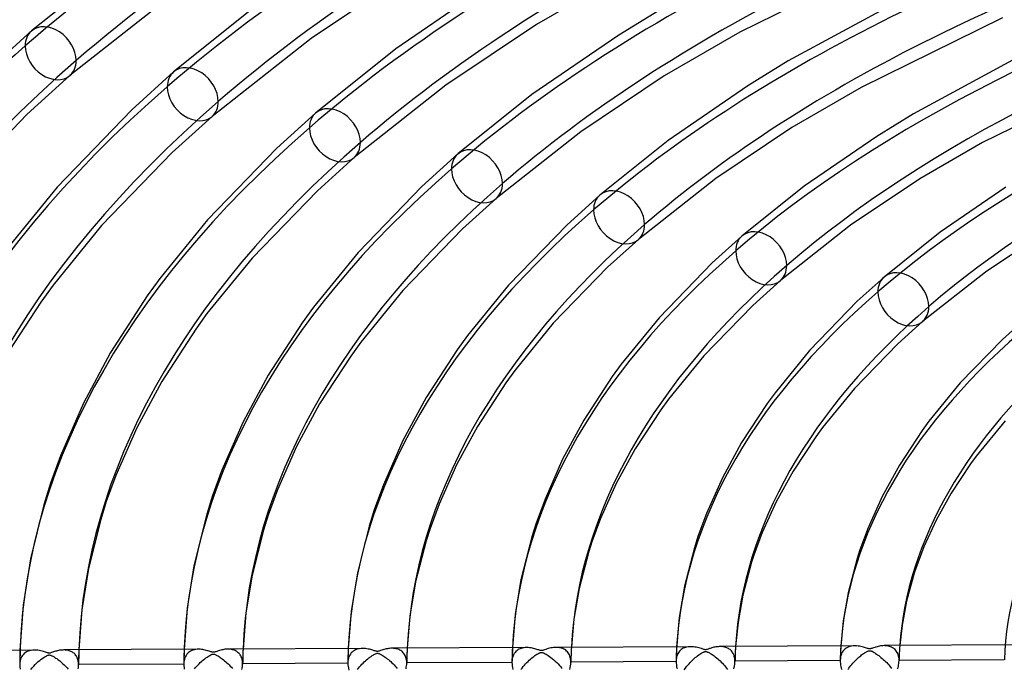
# Model space of a CAD drawing. Header units: millimetres. Extents: x -866 to 866, y -967 to 997.
# Tile 14 of 74: x -367 to -200, y 664 to 774. Entities that reach past the tile are written whole.
import ezdxf

# ---------------------------------------------------------------- set-up
doc = ezdxf.new("R2010")
doc.units = ezdxf.units.MM
doc.layers.add('HIDDEN', color=7, linetype='Continuous')
doc.layers.add('THICK', color=7, linetype='Continuous')

msp = doc.modelspace()

# ---------------------------------------------------------------- linework, layer by layer
at = {"layer": 'HIDDEN'}
for p, q in [((-366.68, 666.47), (-366.69, 666.05)), ((-366.67, 666.88), (-366.68, 666.47)), ((-365.96, 666.3), (-366.14, 666.11)), ((-365.76, 666.45), (-365.96, 666.3)), ((-365.54, 666.59), (-365.76, 666.45)), ((-365.3, 666.7), (-365.54, 666.59)), ((-365.05, 666.78), (-365.3, 666.7)), ((-364.78, 666.84), (-365.05, 666.78)), ((-364.5, 666.88), (-364.78, 666.84)), ((-364.2, 666.89), (-364.5, 666.88)), ((-359.09, 666.92), (-359.25, 666.92)), ((-358.93, 666.91), (-359.09, 666.92)), ((-358.77, 666.89), (-358.93, 666.91)), ((-358.61, 666.86), (-358.77, 666.89)), ((-358.46, 666.83), (-358.61, 666.86)), ((-358.31, 666.79), (-358.46, 666.83)), ((-358.16, 666.74), (-358.31, 666.79)), ((-358.02, 666.68), (-358.16, 666.74)), ((-357.88, 666.61), (-358.02, 666.68)), ((-357.75, 666.53), (-357.88, 666.61)), ((-357.63, 666.45), (-357.75, 666.53)), ((-357.5, 666.35), (-357.63, 666.45)), ((-357.39, 666.24), (-357.5, 666.35)), ((-357.28, 666.13), (-357.39, 666.24)), ((-356.69, 666.51), (-356.7, 666.09)), ((-356.68, 666.93), (-356.69, 666.51)), ((-338.85, 666.61), (-338.86, 666.2)), ((-338.83, 667.03), (-338.85, 666.61)), ((-338.24, 666.34), (-338.38, 666.18)), ((-338.08, 666.48), (-338.24, 666.34)), ((-337.91, 666.61), (-338.08, 666.48)), ((-337.73, 666.72), (-337.91, 666.61)), ((-337.53, 666.82), (-337.73, 666.72)), ((-337.32, 666.9), (-337.53, 666.82)), ((-337.09, 666.96), (-337.32, 666.9)), ((-336.85, 667), (-337.09, 666.96)), ((-336.61, 667.03), (-336.85, 667)), ((-336.36, 667.04), (-336.61, 667.03)), ((-331.26, 667.06), (-331.43, 667.06)), ((-331.09, 667.05), (-331.26, 667.06)), ((-330.93, 667.03), (-331.09, 667.05)), ((-330.77, 667.01), (-330.93, 667.03)), ((-330.61, 666.97), (-330.77, 667.01)), ((-330.46, 666.93), (-330.61, 666.97)), ((-330.31, 666.87), (-330.46, 666.93)), ((-330.16, 666.81), (-330.31, 666.87)), ((-330.02, 666.74), (-330.16, 666.81)), ((-329.89, 666.65), (-330.02, 666.74)), ((-329.76, 666.56), (-329.89, 666.65)), ((-329.64, 666.46), (-329.76, 666.56)), ((-329.52, 666.34), (-329.64, 666.46)), ((-329.41, 666.21), (-329.52, 666.34)), ((-329.31, 666.08), (-329.41, 666.21)), ((-328.87, 666.23), (-328.88, 665.81)), ((-328.86, 666.66), (-328.87, 666.23)), ((-328.84, 667.08), (-328.86, 666.66)), ((-311.03, 666.35), (-311.04, 665.94)), ((-311.01, 666.76), (-311.03, 666.35)), ((-311, 667.17), (-311.01, 666.76)), ((-310.62, 666.23), (-310.75, 666.02)), ((-310.48, 666.41), (-310.62, 666.23)), ((-310.32, 666.57), (-310.48, 666.41)), ((-310.15, 666.71), (-310.32, 666.57)), ((-309.96, 666.84), (-310.15, 666.71)), ((-309.76, 666.94), (-309.96, 666.84)), ((-309.54, 667.03), (-309.76, 666.94)), ((-309.31, 667.09), (-309.54, 667.03)), ((-309.07, 667.14), (-309.31, 667.09)), ((-308.81, 667.17), (-309.07, 667.14)), ((-308.55, 667.18), (-308.81, 667.17)), ((-303.42, 667.21), (-303.61, 667.21)), ((-303.24, 667.19), (-303.42, 667.21)), ((-303.06, 667.17), (-303.24, 667.19)), ((-302.88, 667.14), (-303.06, 667.17)), ((-302.71, 667.1), (-302.88, 667.14)), ((-302.54, 667.04), (-302.71, 667.1)), ((-302.38, 666.98), (-302.54, 667.04)), ((-302.23, 666.9), (-302.38, 666.98)), ((-302.08, 666.81), (-302.23, 666.9)), ((-301.93, 666.71), (-302.08, 666.81)), ((-301.8, 666.59), (-301.93, 666.71)), ((-301.67, 666.46), (-301.8, 666.59)), ((-301.56, 666.32), (-301.67, 666.46)), ((-301.45, 666.17), (-301.56, 666.32)), ((-301.04, 666.38), (-301.05, 665.95)), ((-301.02, 666.8), (-301.04, 666.38)), ((-301, 667.22), (-301.02, 666.8)), ((-283.19, 666.5), (-283.2, 666.09)), ((-283.18, 666.91), (-283.19, 666.5)), ((-283.16, 667.32), (-283.18, 666.91)), ((-282.84, 666.31), (-282.95, 666.12)), ((-282.71, 666.49), (-282.84, 666.31)), ((-282.56, 666.65), (-282.71, 666.49)), ((-282.41, 666.8), (-282.56, 666.65)), ((-282.24, 666.92), (-282.41, 666.8)), ((-282.06, 667.03), (-282.24, 666.92)), ((-281.86, 667.12), (-282.06, 667.03)), ((-281.66, 667.19), (-281.86, 667.12)), ((-281.44, 667.25), (-281.66, 667.19)), ((-281.21, 667.29), (-281.44, 667.25)), ((-280.97, 667.32), (-281.21, 667.29)), ((-280.72, 667.33), (-280.97, 667.32)), ((-275.59, 667.35), (-275.79, 667.36)), ((-275.38, 667.34), (-275.59, 667.35)), ((-275.19, 667.31), (-275.38, 667.34)), ((-274.99, 667.27), (-275.19, 667.31)), ((-274.81, 667.22), (-274.99, 667.27)), ((-274.62, 667.15), (-274.81, 667.22)), ((-274.45, 667.07), (-274.62, 667.15)), ((-274.28, 666.98), (-274.45, 667.07)), ((-274.12, 666.86), (-274.28, 666.98)), ((-273.97, 666.74), (-274.12, 666.86)), ((-273.83, 666.6), (-273.97, 666.74)), ((-273.71, 666.44), (-273.83, 666.6)), ((-273.59, 666.26), (-273.71, 666.44)), ((-273.49, 666.07), (-273.59, 666.26)), ((-273.2, 666.52), (-273.22, 666.09)), ((-273.18, 666.94), (-273.2, 666.52)), ((-273.16, 667.37), (-273.18, 666.94)), ((-255.37, 666.25), (-255.38, 665.84)), ((-255.35, 666.65), (-255.37, 666.25)), ((-255.34, 667.06), (-255.35, 666.65)), ((-255.32, 667.46), (-255.34, 667.06)), ((-255.05, 666.39), (-255.15, 666.2)), ((-254.94, 666.56), (-255.05, 666.39)), ((-254.81, 666.72), (-254.94, 666.56)), ((-254.67, 666.86), (-254.81, 666.72)), ((-254.52, 666.99), (-254.67, 666.86)), ((-254.35, 667.1), (-254.52, 666.99)), ((-254.18, 667.2), (-254.35, 667.1)), ((-253.98, 667.28), (-254.18, 667.2)), ((-253.78, 667.35), (-253.98, 667.28)), ((-253.57, 667.41), (-253.78, 667.35)), ((-253.35, 667.45), (-253.57, 667.41)), ((-253.13, 667.47), (-253.35, 667.45)), ((-252.9, 667.48), (-253.13, 667.47)), ((-247.78, 667.5), (-247.95, 667.5)), ((-247.61, 667.49), (-247.78, 667.5)), ((-247.44, 667.47), (-247.61, 667.49)), ((-247.28, 667.44), (-247.44, 667.47)), ((-247.12, 667.4), (-247.28, 667.44)), ((-246.96, 667.36), (-247.12, 667.4)), ((-246.81, 667.3), (-246.96, 667.36)), ((-246.67, 667.24), (-246.81, 667.3)), ((-246.52, 667.16), (-246.67, 667.24)), ((-246.39, 667.08), (-246.52, 667.16)), ((-246.26, 666.98), (-246.39, 667.08)), ((-246.14, 666.88), (-246.26, 666.98)), ((-246.02, 666.76), (-246.14, 666.88)), ((-245.92, 666.63), (-246.02, 666.76)), ((-245.82, 666.49), (-245.92, 666.63)), ((-245.73, 666.34), (-245.82, 666.49)), ((-245.65, 666.18), (-245.73, 666.34)), ((-245.38, 666.23), (-245.4, 665.8)), ((-245.36, 666.66), (-245.38, 666.23)), ((-245.34, 667.09), (-245.36, 666.66)), ((-245.32, 667.52), (-245.34, 667.09)), ((-227.53, 666.4), (-227.55, 666)), ((-227.52, 666.8), (-227.53, 666.4)), ((-227.49, 667.21), (-227.52, 666.8)), ((-227.47, 667.61), (-227.49, 667.21)), ((-227.34, 666.32), (-227.43, 666.06)), ((-227.22, 666.55), (-227.34, 666.32)), ((-227.08, 666.75), (-227.22, 666.55)), ((-226.92, 666.93), (-227.08, 666.75)), ((-226.74, 667.09), (-226.92, 666.93)), ((-226.55, 667.23), (-226.74, 667.09)), ((-226.34, 667.35), (-226.55, 667.23)), ((-226.12, 667.44), (-226.34, 667.35)), ((-225.88, 667.52), (-226.12, 667.44)), ((-225.63, 667.58), (-225.88, 667.52)), ((-225.36, 667.61), (-225.63, 667.58)), ((-225.08, 667.62), (-225.36, 667.61)), ((-219.94, 667.64), (-220.13, 667.65)), ((-219.75, 667.63), (-219.94, 667.64)), ((-219.56, 667.61), (-219.75, 667.63)), ((-219.38, 667.57), (-219.56, 667.61)), ((-219.2, 667.52), (-219.38, 667.57)), ((-219.03, 667.47), (-219.2, 667.52)), ((-218.86, 667.4), (-219.03, 667.47)), ((-218.7, 667.31), (-218.86, 667.4)), ((-218.55, 667.21), (-218.7, 667.31)), ((-218.4, 667.1), (-218.55, 667.21)), ((-218.26, 666.98), (-218.4, 667.1)), ((-218.13, 666.83), (-218.26, 666.98)), ((-218.01, 666.68), (-218.13, 666.83)), ((-217.91, 666.51), (-218.01, 666.68)), ((-217.82, 666.32), (-217.91, 666.51)), ((-217.74, 666.11), (-217.82, 666.32)), ((-217.55, 666.36), (-217.57, 665.93)), ((-217.52, 666.8), (-217.55, 666.36)), ((-217.49, 667.23), (-217.52, 666.8)), ((-217.46, 667.66), (-217.49, 667.23)), ((-366.7, 665.23), (-366.71, 664.82)), ((-366.71, 664.82), (-366.71, 664.4)), ((-366.69, 664.75), (-366.71, 664.4)), ((-366.69, 666.05), (-366.7, 665.64)), ((-366.7, 665.64), (-366.7, 665.23)), ((-366.64, 665.08), (-366.69, 664.75)), ((-366.56, 665.38), (-366.64, 665.08)), ((-366.44, 665.65), (-366.56, 665.38)), ((-366.3, 665.9), (-366.44, 665.65)), ((-366.14, 666.11), (-366.3, 665.9)), ((-357.19, 666), (-357.28, 666.13)), ((-357.09, 665.86), (-357.19, 666)), ((-357.01, 665.72), (-357.09, 665.86)), ((-356.94, 665.56), (-357.01, 665.72)), ((-356.88, 665.39), (-356.94, 665.56)), ((-356.83, 665.22), (-356.88, 665.39)), ((-356.79, 665.03), (-356.83, 665.22)), ((-356.76, 664.84), (-356.79, 665.03)), ((-356.74, 664.64), (-356.76, 664.84)), ((-356.73, 664.43), (-356.74, 664.64)), ((-356.72, 665.25), (-356.73, 664.83)), ((-356.73, 664.83), (-356.73, 664.41)), ((-356.71, 665.67), (-356.72, 665.25)), ((-356.7, 666.09), (-356.71, 665.67)), ((-338.88, 664.97), (-338.89, 664.56)), ((-338.87, 664.84), (-338.89, 664.56)), ((-338.89, 664.56), (-338.89, 664.55)), ((-338.89, 664.55), (-338.89, 664.55)), ((-338.89, 664.55), (-338.89, 664.54)), ((-338.89, 664.54), (-338.89, 664.54)), ((-338.87, 665.79), (-338.88, 665.38)), ((-338.88, 665.38), (-338.88, 664.97)), ((-338.86, 666.2), (-338.87, 665.79)), ((-338.84, 665.1), (-338.87, 664.84)), ((-338.78, 665.35), (-338.84, 665.1)), ((-338.71, 665.58), (-338.78, 665.35)), ((-338.62, 665.8), (-338.71, 665.58)), ((-338.51, 666), (-338.62, 665.8)), ((-338.38, 666.18), (-338.51, 666)), ((-329.22, 665.93), (-329.31, 666.08)), ((-329.14, 665.77), (-329.22, 665.93)), ((-329.07, 665.59), (-329.14, 665.77)), ((-329.01, 665.41), (-329.07, 665.59)), ((-328.97, 665.22), (-329.01, 665.41)), ((-328.93, 665.01), (-328.97, 665.22)), ((-328.91, 664.8), (-328.93, 665.01)), ((-328.92, 664.32), (-328.91, 664.54)), ((-328.9, 664.96), (-328.91, 664.54)), ((-328.91, 664.58), (-328.91, 664.8)), ((-311.06, 664.67), (-328.91, 664.58)), ((-328.91, 664.57), (-328.91, 664.58)), ((-328.91, 664.56), (-328.91, 664.57)), ((-328.91, 664.57), (-328.91, 664.57)), ((-328.91, 664.55), (-328.91, 664.56)), ((-328.91, 664.54), (-328.91, 664.55)), ((-328.91, 664.55), (-328.91, 664.55)), ((-328.89, 665.39), (-328.9, 664.96)), ((-328.88, 665.81), (-328.89, 665.39)), ((-311.05, 665.12), (-311.06, 664.71)), ((-311.04, 665.01), (-311.06, 664.71)), ((-311.06, 664.71), (-311.06, 664.71)), ((-311.06, 664.71), (-311.06, 664.7)), ((-311.06, 664.7), (-311.06, 664.69)), ((-311.06, 664.69), (-311.06, 664.69)), ((-311.06, 664.69), (-311.06, 664.68)), ((-311.06, 664.68), (-311.06, 664.67)), ((-311.06, 664.67), (-311.05, 664.39)), ((-311.04, 665.94), (-311.05, 665.53)), ((-311.05, 665.53), (-311.05, 665.12)), ((-311, 665.29), (-311.04, 665.01)), ((-310.94, 665.56), (-311, 665.29)), ((-310.85, 665.8), (-310.94, 665.56)), ((-310.75, 666.02), (-310.85, 665.8)), ((-301.36, 666), (-301.45, 666.17)), ((-301.27, 665.82), (-301.36, 666)), ((-301.21, 665.62), (-301.27, 665.82)), ((-301.15, 665.41), (-301.21, 665.62)), ((-301.11, 665.19), (-301.15, 665.41)), ((-301.09, 664.96), (-301.11, 665.19)), ((-301.08, 664.72), (-301.09, 664.96)), ((-301.09, 664.45), (-301.08, 664.68)), ((-301.07, 665.1), (-301.08, 664.68)), ((-283.23, 664.82), (-301.08, 664.72)), ((-301.08, 664.71), (-301.08, 664.72)), ((-301.08, 664.72), (-301.08, 664.72)), ((-301.08, 664.7), (-301.08, 664.71)), ((-301.08, 664.69), (-301.08, 664.7)), ((-301.08, 664.68), (-301.08, 664.69)), ((-301.08, 664.69), (-301.08, 664.69)), ((-301.06, 665.53), (-301.07, 665.1)), ((-301.05, 665.95), (-301.06, 665.53)), ((-283.22, 665.69), (-283.23, 665.28)), ((-283.23, 665.28), (-283.23, 664.87)), ((-283.22, 665.15), (-283.23, 664.87)), ((-283.23, 664.87), (-283.23, 664.86)), ((-283.23, 664.86), (-283.23, 664.85)), ((-283.23, 664.85), (-283.23, 664.84)), ((-283.23, 664.84), (-283.23, 664.83)), ((-283.23, 664.83), (-283.23, 664.83)), ((-283.23, 664.83), (-283.23, 664.82)), ((-283.23, 664.82), (-283.22, 664.53)), ((-283.2, 666.09), (-283.22, 665.69)), ((-283.18, 665.42), (-283.22, 665.15)), ((-283.12, 665.67), (-283.18, 665.42)), ((-283.05, 665.9), (-283.12, 665.67)), ((-282.95, 666.12), (-283.05, 665.9)), ((-273.41, 665.86), (-273.49, 666.07)), ((-273.34, 665.63), (-273.41, 665.86)), ((-273.29, 665.39), (-273.34, 665.63)), ((-273.26, 665.14), (-273.29, 665.39)), ((-273.27, 664.53), (-273.25, 664.81)), ((-273.25, 664.87), (-273.26, 665.14)), ((-273.24, 665.24), (-273.25, 664.81)), ((-255.4, 664.96), (-273.25, 664.87)), ((-273.25, 664.86), (-273.25, 664.87)), ((-273.25, 664.85), (-273.25, 664.86)), ((-273.25, 664.84), (-273.25, 664.85)), ((-273.25, 664.83), (-273.25, 664.84)), ((-273.25, 664.82), (-273.25, 664.83)), ((-273.25, 664.81), (-273.25, 664.82)), ((-273.23, 665.66), (-273.24, 665.24)), ((-273.22, 666.09), (-273.23, 665.66)), ((-255.38, 665.84), (-255.4, 665.44)), ((-255.4, 665.44), (-255.4, 665.03)), ((-255.39, 665.29), (-255.4, 665.03)), ((-255.4, 665.03), (-255.4, 665.02)), ((-255.4, 665.02), (-255.4, 665.01)), ((-255.4, 665.01), (-255.4, 665)), ((-255.4, 665), (-255.4, 664.99)), ((-255.4, 664.99), (-255.4, 664.97)), ((-255.4, 664.97), (-255.4, 664.96)), ((-255.4, 664.96), (-255.39, 664.67)), ((-255.36, 665.54), (-255.39, 665.29)), ((-255.39, 664.67), (-255.36, 664.38)), ((-255.31, 665.77), (-255.36, 665.54)), ((-255.24, 665.99), (-255.31, 665.77)), ((-255.15, 666.2), (-255.24, 665.99)), ((-245.58, 666.01), (-245.65, 666.18)), ((-245.53, 665.83), (-245.58, 666.01)), ((-245.48, 665.64), (-245.53, 665.83)), ((-245.45, 665.44), (-245.48, 665.64)), ((-245.46, 664.46), (-245.44, 664.7)), ((-245.43, 665.23), (-245.45, 665.44)), ((-245.44, 664.7), (-245.42, 664.94)), ((-245.42, 665.01), (-245.43, 665.23)), ((-245.41, 665.37), (-245.42, 664.94)), ((-227.57, 665.11), (-245.42, 665.01)), ((-245.42, 665), (-245.42, 665.01)), ((-245.42, 664.99), (-245.42, 665)), ((-245.42, 664.98), (-245.42, 664.99)), ((-245.42, 664.97), (-245.42, 664.98)), ((-245.42, 664.95), (-245.42, 664.97)), ((-245.42, 664.94), (-245.42, 664.95)), ((-245.4, 665.8), (-245.41, 665.37)), ((-227.56, 665.6), (-227.57, 665.19)), ((-227.55, 665.5), (-227.57, 665.19)), ((-227.57, 665.19), (-227.57, 665.18)), ((-227.57, 665.18), (-227.57, 665.17)), ((-227.57, 665.17), (-227.57, 665.15)), ((-227.57, 665.15), (-227.57, 665.14)), ((-227.57, 665.14), (-227.57, 665.12)), ((-227.57, 665.12), (-227.57, 665.11)), ((-227.57, 665.11), (-227.57, 664.86)), ((-227.57, 664.86), (-227.54, 664.61)), ((-227.55, 666), (-227.56, 665.6)), ((-227.51, 665.79), (-227.55, 665.5)), ((-227.54, 664.61), (-227.51, 664.36)), ((-227.43, 666.06), (-227.51, 665.79)), ((-217.68, 665.9), (-217.74, 666.11)), ((-217.63, 665.66), (-217.68, 665.9)), ((-217.66, 664.4), (-217.63, 664.63)), ((-217.6, 665.42), (-217.63, 665.66)), ((-217.63, 664.63), (-217.61, 664.85)), ((-217.61, 664.85), (-217.59, 665.07)), ((-217.59, 665.16), (-217.6, 665.42)), ((-217.58, 665.5), (-217.59, 665.07)), ((-199.74, 665.25), (-217.59, 665.16)), ((-217.59, 665.14), (-217.59, 665.16)), ((-217.59, 665.13), (-217.59, 665.14)), ((-217.59, 665.11), (-217.59, 665.13)), ((-217.59, 665.1), (-217.59, 665.11)), ((-217.59, 665.08), (-217.59, 665.1)), ((-217.59, 665.07), (-217.59, 665.08)), ((-217.57, 665.93), (-217.58, 665.5)), ((-366.71, 664.4), (-366.71, 664.4)), ((-366.71, 664.4), (-366.71, 664.4)), ((-366.71, 664.4), (-366.71, 664.39)), ((-366.71, 664.39), (-366.71, 664.39)), ((-366.71, 664.39), (-366.71, 664.38)), ((-366.71, 664.38), (-366.7, 664.03)), ((-366.71, 664.38), (-366.71, 664.38)), ((-366.7, 664.03), (-366.65, 663.66)), ((-356.79, 663.73), (-356.76, 663.96)), ((-356.76, 663.96), (-356.74, 664.19)), ((-356.74, 664.19), (-356.73, 664.4)), ((-338.89, 664.53), (-356.73, 664.43)), ((-356.73, 664.42), (-356.73, 664.43)), ((-356.73, 664.43), (-356.73, 664.43)), ((-356.73, 664.41), (-356.73, 664.42)), ((-356.73, 664.42), (-356.73, 664.42)), ((-356.73, 664.4), (-356.73, 664.41)), ((-356.73, 664.41), (-356.73, 664.41)), ((-338.89, 664.54), (-338.89, 664.53)), ((-338.89, 664.53), (-338.88, 664.24)), ((-338.89, 664.53), (-338.89, 664.53)), ((-338.88, 664.24), (-338.85, 663.95)), ((-338.85, 663.95), (-338.8, 663.66)), ((-329.02, 663.62), (-328.97, 663.86)), ((-328.97, 663.86), (-328.94, 664.09)), ((-328.94, 664.09), (-328.92, 664.32)), ((-311.05, 664.39), (-311.02, 664.11)), ((-311.02, 664.11), (-310.97, 663.82)), ((-310.97, 663.82), (-310.91, 663.52)), ((-301.2, 663.74), (-301.15, 663.98)), ((-301.15, 663.98), (-301.11, 664.22)), ((-301.11, 664.22), (-301.09, 664.45)), ((-283.22, 664.53), (-283.19, 664.23)), ((-283.19, 664.23), (-283.14, 663.93)), ((-283.14, 663.93), (-283.07, 663.62)), ((-273.43, 663.63), (-273.36, 663.93)), ((-273.36, 663.93), (-273.3, 664.23)), ((-273.3, 664.23), (-273.27, 664.53)), ((-255.36, 664.38), (-255.31, 664.08)), ((-255.31, 664.08), (-255.24, 663.77)), ((-245.62, 663.71), (-245.56, 663.96)), ((-245.56, 663.96), (-245.5, 664.21)), ((-245.5, 664.21), (-245.46, 664.46)), ((-227.51, 664.36), (-227.45, 664.1)), ((-227.45, 664.1), (-227.39, 663.84)), ((-227.39, 663.84), (-227.31, 663.58)), ((-217.84, 663.71), (-217.77, 663.94)), ((-217.77, 663.94), (-217.71, 664.17)), ((-217.71, 664.17), (-217.66, 664.4))]:
    msp.add_line(p, q, dxfattribs=at)
for centre, major_axis, ratio, start_param, end_param in [((0, 663.81), (-606.5, 0), 0.5, -3.141592, -0.523599), ((0, 663.81), (-556.5, 0), 0.5, -3.141592, -0.523599), ((0, 663.8), (422.37, 0), 0.5, 2.095762, 2.617994), ((0, 663.8), (394.54, 0), 0.5, 2.096596, 2.617994), ((0, 663.8), (366.71, 0), 0.5, 2.097558, 2.617994), ((0, 663.8), (338.89, 0), 0.5, 2.098678, 2.617994), ((0, 663.8), (311.06, 0), 0.5, 2.099998, 2.617994), ((0, 663.8), (283.24, 0), 0.5, 2.101577, 2.617994), ((0, 663.8), (255.41, 0), 0.5, 2.1035, 2.617994), ((-361.46, 768.14), (-3.27, 3.77), 0.75, 0.000079, 0.713724), ((0, 663.8), (422.37, 0), 0.5, 2.617994, 3.140226), ((-361.46, 768.14), (-3.27, 3.77), 0.75, 0.713724, 3.141672), ((-337.36, 761.19), (-3.27, 3.77), 0.75, 0.000079, 0.713724), ((0, 663.8), (394.54, 0), 0.5, 2.617994, 3.139391), ((-337.36, 761.19), (-3.27, 3.77), 0.75, 0.713724, 3.141672), ((-313.26, 754.23), (-3.27, 3.77), 0.75, 0.000079, 0.713724), ((0, 663.8), (366.71, 0), 0.5, 2.617994, 3.13843), ((-313.26, 754.23), (-3.27, 3.77), 0.75, 0.713724, 3.141672), ((-289.17, 747.27), (-3.27, 3.77), 0.75, 0.000079, 0.713724), ((0, 663.8), (338.89, 0), 0.5, 2.617994, 3.13731), ((-289.17, 747.27), (-3.27, 3.77), 0.75, 0.713724, 3.141672), ((-265.07, 740.32), (-3.27, 3.77), 0.75, 0.000079, 0.713724), ((0, 663.8), (311.06, 0), 0.5, 2.617994, 3.13599), ((-265.07, 740.32), (-3.27, 3.77), 0.75, 0.713724, 3.141672), ((-240.97, 733.36), (-3.27, 3.77), 0.75, 0.000079, 0.713724), ((0, 663.8), (283.24, 0), 0.5, 2.617994, 3.134411), ((-240.97, 733.36), (-3.27, 3.77), 0.75, 0.713724, 3.141672), ((-216.87, 726.41), (-3.27, 3.77), 0.75, 0.000079, 0.713724), ((0, 663.8), (255.41, 0), 0.5, 2.617994, 3.132487), ((-216.87, 726.41), (-3.27, 3.77), 0.75, 0.713724, 3.141672), ((0, 663.8), (227.59, 0), 0.5, 2.617994, 3.130094), ((0, 663.8), (199.76, 0), 0.5, 2.617994, 3.127033), ((0, 663.8), (-356.74, 0), 0.5, -0.017563, -0.003544), ((0, 663.8), (-328.91, 0), 0.5, -0.019935, -0.00473), ((0, 663.8), (-301.08, 0), 0.5, -0.022746, -0.006135), ((0, 663.8), (-273.26, 0), 0.5, -0.02613, -0.007827), ((0, 663.8), (-245.44, 0), 0.5, -0.030282, -0.009901), ((0, 663.8), (-217.61, 0), 0.5, -0.035496, -0.012507)]:
    msp.add_ellipse(centre, major_axis=major_axis, ratio=ratio, start_param=start_param, end_param=end_param, dxfattribs=at)
at = {"layer": 'THICK'}
for p, q in [((-349.06, 784.45), (-364.72, 771.92)), ((-218.4, 784.63), (-244.57, 771.72)), ((-300.75, 781.74), (-317.31, 770.64)), ((-286.98, 779.83), (-302.91, 768.9)), ((-265.13, 781.08), (-279.08, 773.01)), ((-340.18, 778.56), (-358.19, 764.37)), ((-325.99, 776.68), (-340.63, 764.96)), ((-217.99, 776.81), (-236.39, 766.83)), ((-257.64, 775.81), (-265.11, 771.23)), ((-200.06, 774.17), (-224, 762.35)), ((-364.72, 771.92), (-372.33, 765.04)), ((-279.08, 773.01), (-294.44, 762.72)), ((-244.57, 771.72), (-257.41, 764.28)), ((-317.31, 770.64), (-334.09, 757.42)), ((-265.11, 771.23), (-279.84, 761.13)), ((-302.91, 768.9), (-316.53, 758)), ((-236.39, 766.83), (-243.24, 762.63)), ((-198.38, 766.94), (-215.14, 757.85)), ((-340.63, 764.96), (-347.72, 758.54)), ((-358.19, 764.37), (-365.45, 757.8)), ((-257.41, 764.28), (-271.57, 754.8)), ((-181.72, 763.7), (-203.44, 752.99)), ((-294.44, 762.72), (-310, 750.46)), ((-243.24, 762.63), (-256.77, 753.35)), ((-224, 762.35), (-235.75, 755.55)), ((-279.84, 761.13), (-292.43, 751.05)), ((-347.72, 758.54), (-360.38, 745.44)), ((-365.45, 757.8), (-378.34, 744.47)), ((-334.09, 757.42), (-340.84, 751.31)), ((-316.53, 758), (-323.11, 752.05)), ((-215.14, 757.85), (-221.37, 754.03)), ((-271.57, 754.8), (-285.9, 743.5)), ((-235.75, 755.55), (-248.69, 746.88)), ((-256.77, 753.35), (-268.34, 744.09)), ((-221.37, 754.03), (-233.7, 745.57)), ((-323.11, 752.05), (-334.86, 739.89)), ((-203.44, 752.99), (-214.08, 746.82)), ((-340.84, 751.31), (-352.82, 738.93)), ((-310, 750.46), (-316.23, 744.82)), ((-292.43, 751.05), (-298.5, 745.56)), ((-248.69, 746.88), (-261.8, 736.55)), ((-214.08, 746.82), (-225.82, 738.95)), ((-360.38, 745.44), (-369.05, 734.76)), ((-316.23, 744.82), (-327.29, 733.4)), ((-298.5, 745.56), (-309.34, 734.35)), ((-233.7, 745.57), (-244.24, 737.13)), ((-199.5, 745.43), (-210.62, 737.8)), ((-285.9, 743.5), (-291.62, 738.33)), ((-268.34, 744.09), (-273.9, 739.06)), ((-334.86, 739.89), (-342.97, 729.92)), ((-352.82, 738.93), (-361.03, 728.82)), ((-291.62, 738.33), (-301.76, 727.87)), ((-273.9, 739.06), (-283.82, 728.81)), ((-225.82, 738.95), (-237.7, 729.59)), ((-192.41, 738.09), (-202.95, 731.03)), ((-261.8, 736.55), (-267.01, 731.84)), ((-244.24, 737.13), (-249.29, 732.57)), ((-210.62, 737.8), (-220.14, 730.18)), ((-327.29, 733.4), (-334.95, 723.99)), ((-309.34, 734.35), (-316.88, 725.08)), ((-267.01, 731.84), (-276.23, 722.34)), ((-249.29, 732.57), (-258.29, 723.28)), ((-342.97, 729.92), (-345.08, 726.99)), ((-220.14, 730.18), (-224.68, 726.08)), ((-202.95, 731.03), (-213.61, 722.63)), ((-361.03, 728.82), (-363.14, 725.9)), ((-283.82, 728.81), (-290.79, 720.24)), ((-237.7, 729.59), (-242.4, 725.35)), ((-345.08, 726.99), (-351.32, 717.37)), ((-301.76, 727.87), (-308.86, 719.15)), ((-363.14, 725.9), (-369.38, 716.29)), ((-316.88, 725.08), (-318.8, 722.42)), ((-242.4, 725.35), (-250.69, 716.81)), ((-224.68, 726.08), (-232.77, 717.74)), ((-334.95, 723.99), (-336.86, 721.34)), ((-258.29, 723.28), (-264.71, 715.4)), ((-196.04, 723.22), (-200.07, 719.59)), ((-336.86, 721.34), (-342.63, 712.47)), ((-318.8, 722.42), (-324.57, 713.55)), ((-276.23, 722.34), (-282.77, 714.31)), ((-213.61, 722.63), (-217.78, 718.87)), ((-290.79, 720.24), (-292.52, 717.85)), ((-308.86, 719.15), (-310.58, 716.77)), ((-217.78, 718.87), (-225.15, 711.29)), ((-200.07, 719.59), (-207.24, 712.21)), ((-351.32, 717.37), (-355.92, 708.81)), ((-310.58, 716.77), (-315.87, 708.66)), ((-292.52, 717.85), (-297.81, 709.72)), ((-250.69, 716.81), (-256.68, 709.48)), ((-232.77, 717.74), (-238.62, 710.56)), ((-264.71, 715.4), (-266.24, 713.28)), ((-324.57, 713.55), (-328.83, 705.64)), ((-282.77, 714.31), (-284.29, 712.21)), ((-266.24, 713.28), (-271.06, 705.91)), ((-342.63, 712.47), (-346.86, 704.62)), ((-284.29, 712.21), (-289.1, 704.85)), ((-225.15, 711.29), (-230.58, 704.64)), ((-207.24, 712.21), (-212.53, 705.73)), ((-297.81, 709.72), (-301.74, 702.46)), ((-238.62, 710.56), (-239.96, 708.71)), ((-355.92, 708.81), (-359.8, 699.86)), ((-315.87, 708.66), (-319.76, 701.46)), ((-256.68, 709.48), (-258.01, 707.64)), ((-239.96, 708.71), (-244.3, 702.09)), ((-258.01, 707.64), (-262.33, 701.05)), ((-346.86, 704.62), (-350.39, 696.53)), ((-328.83, 705.64), (-332.41, 697.4)), ((-289.1, 704.85), (-292.66, 698.31)), ((-271.06, 705.91), (-274.64, 699.3)), ((-230.58, 704.64), (-231.73, 703.07)), ((-212.53, 705.73), (-213.69, 704.14)), ((-199.6, 705.78), (-204.49, 699.81)), ((-231.73, 703.07), (-235.55, 697.26)), ((-213.69, 704.14), (-217.53, 698.28)), ((-319.76, 701.46), (-323, 694.09)), ((-301.74, 702.46), (-305.02, 694.95)), ((-244.3, 702.09), (-247.55, 696.13)), ((-359.8, 699.86), (-361.5, 695.21)), ((-262.33, 701.05), (-265.55, 695.16)), ((-204.49, 699.81), (-205.45, 698.49)), ((-292.66, 698.31), (-295.6, 691.66)), ((-274.64, 699.3), (-277.63, 692.5)), ((-217.53, 698.28), (-220.44, 692.98)), ((-205.45, 698.49), (-208.76, 693.49)), ((-350.39, 696.53), (-352.03, 692.08)), ((-332.41, 697.4), (-334.05, 692.94)), ((-235.55, 697.26), (-238.44, 692.03)), ((-361.5, 695.21), (-362.62, 691.56)), ((-305.02, 694.95), (-306.6, 690.67)), ((-265.55, 695.16), (-268.2, 689.24)), ((-247.55, 696.13), (-250.24, 690.05)), ((-334.05, 692.94), (-335.03, 689.74)), ((-323, 694.09), (-324.58, 689.81)), ((-220.44, 692.98), (-222.84, 687.62)), ((-208.76, 693.49), (-211.31, 688.91)), ((-362.62, 691.56), (-364.9, 682.38)), ((-352.03, 692.08), (-352.95, 689.06)), ((-295.6, 691.66), (-297.12, 687.54)), ((-277.63, 692.5), (-279.15, 688.41)), ((-238.44, 692.03), (-240.79, 686.83)), ((-335.03, 689.74), (-337.17, 681.2)), ((-324.58, 689.81), (-325.36, 687.26)), ((-306.6, 690.67), (-307.45, 687.92)), ((-250.24, 690.05), (-251.69, 686.14)), ((-352.95, 689.06), (-355.05, 680.75)), ((-307.45, 687.92), (-309.44, 680.03)), ((-279.15, 688.41), (-279.86, 686.1)), ((-268.2, 689.24), (-269.67, 685.28)), ((-211.31, 688.91), (-213.37, 684.44)), ((-325.36, 687.26), (-327.31, 679.59)), ((-297.12, 687.54), (-297.77, 685.45)), ((-240.79, 686.83), (-242.21, 683.02)), ((-222.84, 687.62), (-224.24, 683.88)), ((-297.77, 685.45), (-299.58, 678.46)), ((-279.86, 686.1), (-281.71, 678.87)), ((-269.67, 685.28), (-270.18, 683.64)), ((-251.69, 686.14), (-252.27, 684.27)), ((-270.18, 683.64), (-271.84, 677.33)), ((-252.27, 684.27), (-253.97, 677.72)), ((-242.21, 683.02), (-242.6, 681.81)), ((-224.24, 683.88), (-224.69, 682.45)), ((-213.37, 684.44), (-214.76, 680.76)), ((-364.9, 682.38), (-366.11, 674.53)), ((-242.6, 681.81), (-244.09, 676.24)), ((-224.69, 682.45), (-226.23, 676.6)), ((-355.05, 680.75), (-356.16, 673.73)), ((-337.17, 681.2), (-338.3, 674)), ((-327.31, 679.59), (-328.35, 673.21)), ((-309.44, 680.03), (-310.49, 673.47)), ((-215.02, 679.95), (-216.33, 675.18)), ((-214.76, 680.76), (-215.02, 679.95)), ((-299.58, 678.46), (-300.53, 672.68)), ((-281.71, 678.87), (-282.68, 672.93)), ((-271.84, 677.33), (-272.72, 672.16)), ((-253.97, 677.72), (-254.87, 672.4)), ((-244.09, 676.24), (-244.9, 671.64)), ((-226.23, 676.6), (-227.05, 671.86)), ((-216.33, 675.18), (-217.08, 671.12)), ((-366.11, 674.53), (-366.67, 666.88)), ((-356.16, 673.73), (-356.68, 666.93)), ((-338.3, 674), (-338.83, 667.03)), ((-328.35, 673.21), (-328.84, 667.08)), ((-310.49, 673.47), (-311, 667.17)), ((-282.68, 672.93), (-283.16, 667.32)), ((-300.53, 672.68), (-301, 667.22)), ((-272.72, 672.16), (-273.16, 667.37)), ((-254.87, 672.4), (-255.32, 667.46)), ((-244.9, 671.64), (-245.32, 667.52)), ((-227.05, 671.86), (-227.47, 667.61)), ((-217.08, 671.12), (-217.46, 667.66)), ((-364.2, 666.89), (-387.07, 666.77)), ((-363.91, 666.88), (-364.2, 666.89)), ((-363.63, 666.86), (-363.91, 666.88)), ((-363.36, 666.81), (-363.63, 666.86)), ((-363.11, 666.76), (-363.36, 666.81)), ((-362.88, 666.7), (-363.11, 666.76)), ((-362.67, 666.64), (-362.88, 666.7)), ((-362.48, 666.59), (-362.67, 666.64)), ((-362.31, 666.53), (-362.48, 666.59)), ((-362.15, 666.48), (-362.31, 666.53)), ((-362.02, 666.44), (-362.15, 666.48)), ((-361.9, 666.41), (-362.02, 666.44)), ((-361.81, 666.39), (-361.9, 666.41)), ((-361.72, 666.39), (-361.81, 666.39)), ((-361.63, 666.39), (-361.72, 666.39)), ((-361.54, 666.4), (-361.63, 666.39)), ((-361.43, 666.43), (-361.54, 666.4)), ((-361.31, 666.47), (-361.43, 666.43)), ((-361.16, 666.52), (-361.31, 666.47)), ((-361, 666.58), (-361.16, 666.52)), ((-360.82, 666.64), (-361, 666.58)), ((-360.64, 666.69), (-360.82, 666.64)), ((-360.46, 666.74), (-360.64, 666.69)), ((-360.29, 666.79), (-360.46, 666.74)), ((-360.11, 666.82), (-360.29, 666.79)), ((-359.94, 666.86), (-360.11, 666.82)), ((-359.76, 666.88), (-359.94, 666.86)), ((-359.59, 666.9), (-359.76, 666.88)), ((-359.42, 666.91), (-359.59, 666.9)), ((-359.25, 666.92), (-359.42, 666.91)), ((-336.38, 667.04), (-359.24, 666.92)), ((-336.13, 667.03), (-336.36, 667.04)), ((-335.9, 667.01), (-336.13, 667.03)), ((-335.68, 666.98), (-335.9, 667.01)), ((-335.46, 666.95), (-335.68, 666.98)), ((-335.26, 666.9), (-335.46, 666.95)), ((-335.07, 666.85), (-335.26, 666.9)), ((-334.89, 666.8), (-335.07, 666.85)), ((-334.73, 666.76), (-334.89, 666.8)), ((-334.58, 666.71), (-334.73, 666.76)), ((-334.44, 666.66), (-334.58, 666.71)), ((-334.31, 666.62), (-334.44, 666.66)), ((-334.2, 666.58), (-334.31, 666.62)), ((-334.1, 666.56), (-334.2, 666.58)), ((-334.01, 666.54), (-334.1, 666.56)), ((-333.93, 666.53), (-334.01, 666.54)), ((-334, 666.2), (-333.92, 666.21)), ((-333.85, 666.53), (-333.93, 666.53)), ((-333.92, 666.21), (-333.84, 666.21)), ((-333.77, 666.54), (-333.85, 666.53)), ((-333.84, 666.21), (-333.76, 666.2)), ((-333.68, 666.56), (-333.77, 666.54)), ((-333.58, 666.59), (-333.68, 666.56)), ((-333.45, 666.63), (-333.58, 666.59)), ((-333.31, 666.68), (-333.45, 666.63)), ((-333.15, 666.73), (-333.31, 666.68)), ((-332.98, 666.79), (-333.15, 666.73)), ((-332.81, 666.84), (-332.98, 666.79)), ((-332.63, 666.89), (-332.81, 666.84)), ((-332.46, 666.93), (-332.63, 666.89)), ((-332.28, 666.97), (-332.46, 666.93)), ((-332.11, 667), (-332.28, 666.97)), ((-331.94, 667.03), (-332.11, 667)), ((-331.76, 667.05), (-331.94, 667.03)), ((-331.6, 667.06), (-331.76, 667.05)), ((-331.43, 667.06), (-331.6, 667.06)), ((-308.55, 667.18), (-331.42, 667.06)), ((-308.3, 667.18), (-308.55, 667.18)), ((-308.06, 667.16), (-308.3, 667.18)), ((-307.82, 667.12), (-308.06, 667.16)), ((-307.6, 667.08), (-307.82, 667.12)), ((-307.39, 667.04), (-307.6, 667.08)), ((-307.19, 666.99), (-307.39, 667.04)), ((-307.01, 666.93), (-307.19, 666.99)), ((-306.85, 666.88), (-307.01, 666.93)), ((-306.71, 666.84), (-306.85, 666.88)), ((-306.58, 666.79), (-306.71, 666.84)), ((-306.65, 666.15), (-306.51, 666.22)), ((-306.45, 666.75), (-306.58, 666.79)), ((-306.51, 666.22), (-306.4, 666.27)), ((-306.33, 666.72), (-306.45, 666.75)), ((-306.4, 666.27), (-306.29, 666.31)), ((-306.23, 666.69), (-306.33, 666.72)), ((-306.29, 666.31), (-306.2, 666.34)), ((-306.14, 666.68), (-306.23, 666.69)), ((-306.2, 666.34), (-306.11, 666.36)), ((-306.06, 666.68), (-306.14, 666.68)), ((-306.11, 666.36), (-306.03, 666.36)), ((-305.98, 666.68), (-306.06, 666.68)), ((-306.03, 666.36), (-305.96, 666.35)), ((-305.89, 666.7), (-305.98, 666.68)), ((-305.96, 666.35), (-305.87, 666.33)), ((-305.78, 666.72), (-305.89, 666.7)), ((-305.87, 666.33), (-305.78, 666.3)), ((-305.65, 666.77), (-305.78, 666.72)), ((-305.78, 666.3), (-305.68, 666.26)), ((-305.68, 666.26), (-305.57, 666.21)), ((-305.5, 666.82), (-305.65, 666.77)), ((-305.57, 666.21), (-305.46, 666.16)), ((-305.32, 666.88), (-305.5, 666.82)), ((-305.13, 666.94), (-305.32, 666.88)), ((-304.94, 667), (-305.13, 666.94)), ((-304.74, 667.05), (-304.94, 667)), ((-304.55, 667.1), (-304.74, 667.05)), ((-304.36, 667.14), (-304.55, 667.1)), ((-304.17, 667.17), (-304.36, 667.14)), ((-303.98, 667.19), (-304.17, 667.17)), ((-303.79, 667.2), (-303.98, 667.19)), ((-303.61, 667.21), (-303.79, 667.2)), ((-280.73, 667.33), (-303.59, 667.21)), ((-280.48, 667.32), (-280.72, 667.33)), ((-280.24, 667.3), (-280.48, 667.32)), ((-280, 667.27), (-280.24, 667.3)), ((-279.78, 667.23), (-280, 667.27)), ((-279.56, 667.18), (-279.78, 667.23)), ((-279.36, 667.13), (-279.56, 667.18)), ((-279.17, 667.07), (-279.36, 667.13)), ((-279, 667.02), (-279.17, 667.07)), ((-278.84, 666.97), (-279, 667.02)), ((-278.99, 666.2), (-278.84, 666.28)), ((-278.7, 666.92), (-278.84, 666.97)), ((-278.84, 666.28), (-278.7, 666.36)), ((-278.57, 666.88), (-278.7, 666.92)), ((-278.7, 666.36), (-278.58, 666.42)), ((-278.58, 666.42), (-278.48, 666.46)), ((-278.45, 666.85), (-278.57, 666.88)), ((-278.48, 666.46), (-278.38, 666.49)), ((-278.34, 666.83), (-278.45, 666.85)), ((-278.38, 666.49), (-278.3, 666.5)), ((-278.24, 666.82), (-278.34, 666.83)), ((-278.3, 666.5), (-278.22, 666.51)), ((-278.13, 666.83), (-278.24, 666.82)), ((-278.22, 666.51), (-278.14, 666.5)), ((-278.14, 666.5), (-278.06, 666.48)), ((-278.01, 666.85), (-278.13, 666.83)), ((-278.06, 666.48), (-277.97, 666.46)), ((-277.87, 666.9), (-278.01, 666.85)), ((-277.97, 666.46), (-277.87, 666.41)), ((-277.69, 666.96), (-277.87, 666.9)), ((-277.87, 666.41), (-277.75, 666.36)), ((-277.75, 666.36), (-277.62, 666.29)), ((-277.5, 667.02), (-277.69, 666.96)), ((-277.62, 666.29), (-277.46, 666.2)), ((-277.28, 667.09), (-277.5, 667.02)), ((-277.07, 667.16), (-277.28, 667.09)), ((-276.85, 667.21), (-277.07, 667.16)), ((-276.64, 667.26), (-276.85, 667.21)), ((-276.42, 667.3), (-276.64, 667.26)), ((-276.21, 667.33), (-276.42, 667.3)), ((-276, 667.35), (-276.21, 667.33)), ((-275.79, 667.36), (-276, 667.35)), ((-252.9, 667.48), (-275.77, 667.36)), ((-252.67, 667.47), (-252.9, 667.48)), ((-252.45, 667.45), (-252.67, 667.47)), ((-252.21, 667.42), (-252.45, 667.45)), ((-251.98, 667.38), (-252.21, 667.42)), ((-251.75, 667.33), (-251.98, 667.38)), ((-251.52, 667.27), (-251.75, 667.33)), ((-251.31, 667.21), (-251.52, 667.27)), ((-251.38, 666.21), (-251.2, 666.32)), ((-251.12, 667.15), (-251.31, 667.21)), ((-251.2, 666.32), (-251.04, 666.42)), ((-250.96, 667.09), (-251.12, 667.15)), ((-251.04, 666.42), (-250.9, 666.49)), ((-250.81, 667.05), (-250.96, 667.09)), ((-250.9, 666.49), (-250.77, 666.55)), ((-250.68, 667.01), (-250.81, 667.05)), ((-250.77, 666.55), (-250.67, 666.6)), ((-250.56, 666.98), (-250.68, 667.01)), ((-250.67, 666.6), (-250.59, 666.62)), ((-250.59, 666.62), (-250.53, 666.64)), ((-250.45, 666.97), (-250.56, 666.98)), ((-250.53, 666.64), (-250.46, 666.65)), ((-250.46, 666.65), (-250.4, 666.65)), ((-250.34, 666.97), (-250.45, 666.97)), ((-250.4, 666.65), (-250.34, 666.65)), ((-250.23, 666.99), (-250.34, 666.97)), ((-250.34, 666.65), (-250.28, 666.64)), ((-250.28, 666.64), (-250.21, 666.62)), ((-250.11, 667.02), (-250.23, 666.99)), ((-250.21, 666.62), (-250.14, 666.6)), ((-250.14, 666.6), (-250.06, 666.57)), ((-249.97, 667.07), (-250.11, 667.02)), ((-250.06, 666.57), (-249.96, 666.52)), ((-249.84, 667.11), (-249.97, 667.07)), ((-249.96, 666.52), (-249.86, 666.47)), ((-249.86, 666.47), (-249.74, 666.41)), ((-249.72, 667.15), (-249.84, 667.11)), ((-249.74, 666.41), (-249.61, 666.33)), ((-249.6, 667.19), (-249.72, 667.15)), ((-249.61, 666.33), (-249.46, 666.25)), ((-249.47, 667.24), (-249.6, 667.19)), ((-249.32, 667.28), (-249.47, 667.24)), ((-249.46, 666.25), (-249.31, 666.14)), ((-249.16, 667.33), (-249.32, 667.28)), ((-249, 667.37), (-249.16, 667.33)), ((-248.82, 667.41), (-249, 667.37)), ((-248.65, 667.44), (-248.82, 667.41)), ((-248.47, 667.47), (-248.65, 667.44)), ((-248.29, 667.48), (-248.47, 667.47)), ((-248.12, 667.5), (-248.29, 667.48)), ((-247.95, 667.5), (-248.12, 667.5)), ((-225.08, 667.62), (-247.94, 667.5)), ((-224.81, 667.61), (-225.08, 667.62)), ((-224.54, 667.59), (-224.81, 667.61)), ((-224.29, 667.55), (-224.54, 667.59)), ((-224.05, 667.5), (-224.29, 667.55)), ((-223.82, 667.45), (-224.05, 667.5)), ((-223.62, 667.39), (-223.82, 667.45)), ((-223.78, 666.19), (-223.63, 666.3)), ((-223.63, 666.3), (-223.48, 666.4)), ((-223.43, 667.34), (-223.62, 667.39)), ((-223.48, 666.4), (-223.34, 666.49)), ((-223.26, 667.28), (-223.43, 667.34)), ((-223.34, 666.49), (-223.22, 666.56)), ((-223.1, 667.23), (-223.26, 667.28)), ((-223.22, 666.56), (-223.1, 666.63)), ((-222.96, 667.18), (-223.1, 667.23)), ((-223.1, 666.63), (-223, 666.68)), ((-223, 666.68), (-222.9, 666.72)), ((-222.84, 667.15), (-222.96, 667.18)), ((-222.9, 666.72), (-222.82, 666.75)), ((-222.73, 667.13), (-222.84, 667.15)), ((-222.82, 666.75), (-222.74, 666.78)), ((-222.74, 666.78), (-222.67, 666.79)), ((-222.64, 667.12), (-222.73, 667.13)), ((-222.67, 666.79), (-222.6, 666.8)), ((-222.55, 667.11), (-222.64, 667.12)), ((-222.6, 666.8), (-222.54, 666.8)), ((-222.46, 667.13), (-222.55, 667.11)), ((-222.54, 666.8), (-222.48, 666.79)), ((-222.48, 666.79), (-222.41, 666.77)), ((-222.36, 667.15), (-222.46, 667.13)), ((-222.41, 666.77), (-222.34, 666.75)), ((-222.23, 667.19), (-222.36, 667.15)), ((-222.34, 666.75), (-222.26, 666.72)), ((-222.26, 666.72), (-222.17, 666.69)), ((-222.07, 667.24), (-222.23, 667.19)), ((-222.17, 666.69), (-222.07, 666.64)), ((-221.9, 667.3), (-222.07, 667.24)), ((-222.07, 666.64), (-221.96, 666.58)), ((-221.96, 666.58), (-221.84, 666.51)), ((-221.7, 667.36), (-221.9, 667.3)), ((-221.84, 666.51), (-221.71, 666.43)), ((-221.71, 666.43), (-221.56, 666.34)), ((-221.51, 667.42), (-221.7, 667.36)), ((-221.56, 666.34), (-221.39, 666.23)), ((-221.31, 667.48), (-221.51, 667.42)), ((-221.39, 666.23), (-221.22, 666.11)), ((-221.11, 667.53), (-221.31, 667.48)), ((-220.91, 667.57), (-221.11, 667.53)), ((-220.72, 667.6), (-220.91, 667.57)), ((-220.52, 667.63), (-220.72, 667.6)), ((-220.33, 667.64), (-220.52, 667.63)), ((-220.13, 667.65), (-220.33, 667.64)), ((-197.25, 667.77), (-220.12, 667.65)), ((-364.08, 664.46), (-363.82, 664.71)), ((-363.82, 664.71), (-363.57, 664.94)), ((-363.57, 664.94), (-363.31, 665.16)), ((-363.31, 665.16), (-363.05, 665.35)), ((-363.05, 665.35), (-362.8, 665.53)), ((-362.8, 665.53), (-362.57, 665.69)), ((-362.57, 665.69), (-362.35, 665.82)), ((-362.35, 665.82), (-362.17, 665.92)), ((-362.17, 665.92), (-362.03, 665.99)), ((-362.03, 665.99), (-361.92, 666.03)), ((-361.92, 666.03), (-361.84, 666.05)), ((-361.84, 666.05), (-361.76, 666.07)), ((-361.76, 666.07), (-361.69, 666.07)), ((-361.69, 666.07), (-361.62, 666.06)), ((-361.62, 666.06), (-361.55, 666.05)), ((-361.55, 666.05), (-361.47, 666.03)), ((-361.47, 666.03), (-361.38, 666)), ((-361.38, 666), (-361.29, 665.95)), ((-361.29, 665.95), (-361.19, 665.91)), ((-361.19, 665.91), (-361.09, 665.86)), ((-361.09, 665.86), (-360.98, 665.8)), ((-360.98, 665.8), (-360.86, 665.73)), ((-360.86, 665.73), (-360.73, 665.64)), ((-360.73, 665.64), (-360.59, 665.55)), ((-360.59, 665.55), (-360.43, 665.45)), ((-360.43, 665.45), (-360.27, 665.33)), ((-360.27, 665.33), (-360.1, 665.21)), ((-360.1, 665.21), (-359.93, 665.07)), ((-359.93, 665.07), (-359.74, 664.92)), ((-359.74, 664.92), (-359.56, 664.76)), ((-359.56, 664.76), (-359.37, 664.59)), ((-359.37, 664.59), (-359.19, 664.42)), ((-336.48, 664.37), (-336.29, 664.58)), ((-336.29, 664.58), (-336.09, 664.77)), ((-336.09, 664.77), (-335.89, 664.95)), ((-335.89, 664.95), (-335.7, 665.13)), ((-335.7, 665.13), (-335.5, 665.29)), ((-335.5, 665.29), (-335.31, 665.44)), ((-335.31, 665.44), (-335.12, 665.58)), ((-335.12, 665.58), (-334.93, 665.71)), ((-334.93, 665.71), (-334.76, 665.83)), ((-334.76, 665.83), (-334.59, 665.93)), ((-334.59, 665.93), (-334.45, 666.01)), ((-334.45, 666.01), (-334.32, 666.08)), ((-334.32, 666.08), (-334.2, 666.14)), ((-334.2, 666.14), (-334.1, 666.18)), ((-334.1, 666.18), (-334, 666.2)), ((-333.76, 666.2), (-333.67, 666.18)), ((-333.67, 666.18), (-333.57, 666.15)), ((-333.57, 666.15), (-333.47, 666.1)), ((-333.47, 666.1), (-333.37, 666.05)), ((-333.37, 666.05), (-333.26, 666)), ((-333.26, 666), (-333.14, 665.93)), ((-333.14, 665.93), (-333, 665.85)), ((-333, 665.85), (-332.85, 665.76)), ((-332.85, 665.76), (-332.69, 665.65)), ((-332.69, 665.65), (-332.53, 665.53)), ((-332.53, 665.53), (-332.35, 665.4)), ((-332.35, 665.4), (-332.16, 665.26)), ((-332.16, 665.26), (-331.96, 665.1)), ((-331.96, 665.1), (-331.76, 664.93)), ((-331.76, 664.93), (-331.56, 664.75)), ((-331.56, 664.75), (-331.37, 664.57)), ((-331.37, 664.57), (-331.18, 664.38)), ((-308.68, 664.5), (-308.48, 664.7)), ((-308.48, 664.7), (-308.28, 664.9)), ((-308.28, 664.9), (-308.09, 665.08)), ((-308.09, 665.08), (-307.89, 665.26)), ((-307.89, 665.26), (-307.7, 665.42)), ((-307.7, 665.42), (-307.51, 665.57)), ((-307.51, 665.57), (-307.32, 665.71)), ((-307.32, 665.71), (-307.13, 665.84)), ((-307.13, 665.84), (-306.96, 665.96)), ((-306.96, 665.96), (-306.79, 666.06)), ((-306.79, 666.06), (-306.65, 666.15)), ((-305.46, 666.16), (-305.35, 666.09)), ((-305.35, 666.09), (-305.22, 666.02)), ((-305.22, 666.02), (-305.07, 665.93)), ((-305.07, 665.93), (-304.91, 665.83)), ((-304.91, 665.83), (-304.75, 665.71)), ((-304.75, 665.71), (-304.57, 665.58)), ((-304.57, 665.58), (-304.38, 665.44)), ((-304.38, 665.44), (-304.19, 665.29)), ((-304.19, 665.29), (-303.99, 665.12)), ((-303.99, 665.12), (-303.79, 664.94)), ((-303.79, 664.94), (-303.59, 664.76)), ((-303.59, 664.76), (-303.4, 664.57)), ((-303.4, 664.57), (-303.22, 664.38)), ((-281.12, 664.35), (-280.92, 664.57)), ((-280.92, 664.57), (-280.72, 664.79)), ((-280.72, 664.79), (-280.51, 664.99)), ((-280.51, 664.99), (-280.31, 665.18)), ((-280.31, 665.18), (-280.11, 665.36)), ((-280.11, 665.36), (-279.91, 665.53)), ((-279.91, 665.53), (-279.72, 665.69)), ((-279.72, 665.69), (-279.52, 665.83)), ((-279.52, 665.83), (-279.34, 665.97)), ((-279.34, 665.97), (-279.16, 666.09)), ((-279.16, 666.09), (-278.99, 666.2)), ((-277.46, 666.2), (-277.28, 666.1)), ((-277.28, 666.1), (-277.08, 665.97)), ((-277.08, 665.97), (-276.87, 665.82)), ((-276.87, 665.82), (-276.64, 665.65)), ((-276.64, 665.65), (-276.39, 665.46)), ((-276.39, 665.46), (-276.14, 665.24)), ((-276.14, 665.24), (-275.89, 665.02)), ((-275.89, 665.02), (-275.65, 664.79)), ((-275.65, 664.79), (-275.41, 664.55)), ((-275.41, 664.55), (-275.19, 664.31)), ((-253.42, 664.35), (-253.21, 664.59)), ((-253.21, 664.59), (-253, 664.82)), ((-253, 664.82), (-252.79, 665.04)), ((-252.79, 665.04), (-252.58, 665.25)), ((-252.58, 665.25), (-252.37, 665.44)), ((-252.37, 665.44), (-252.16, 665.62)), ((-252.16, 665.62), (-251.96, 665.78)), ((-251.96, 665.78), (-251.76, 665.94)), ((-251.76, 665.94), (-251.56, 666.08)), ((-251.56, 666.08), (-251.38, 666.21)), ((-249.31, 666.14), (-249.13, 666.03)), ((-249.13, 666.03), (-248.95, 665.9)), ((-248.95, 665.9), (-248.76, 665.75)), ((-248.76, 665.75), (-248.56, 665.59)), ((-248.56, 665.59), (-248.35, 665.42)), ((-248.35, 665.42), (-248.15, 665.24)), ((-248.15, 665.24), (-247.95, 665.05)), ((-247.95, 665.05), (-247.75, 664.86)), ((-247.75, 664.86), (-247.56, 664.67)), ((-247.56, 664.67), (-247.38, 664.47)), ((-225.62, 664.47), (-225.45, 664.67)), ((-225.45, 664.67), (-225.28, 664.86)), ((-225.28, 664.86), (-225.11, 665.04)), ((-225.11, 665.04), (-224.94, 665.21)), ((-224.94, 665.21), (-224.77, 665.38)), ((-224.77, 665.38), (-224.6, 665.53)), ((-224.6, 665.53), (-224.43, 665.68)), ((-224.43, 665.68), (-224.27, 665.82)), ((-224.27, 665.82), (-224.1, 665.95)), ((-224.1, 665.95), (-223.94, 666.08)), ((-223.94, 666.08), (-223.78, 666.19)), ((-221.22, 666.11), (-221.04, 665.98)), ((-221.04, 665.98), (-220.85, 665.83)), ((-220.85, 665.83), (-220.66, 665.67)), ((-220.66, 665.67), (-220.46, 665.5)), ((-220.46, 665.5), (-220.26, 665.33)), ((-220.26, 665.33), (-220.06, 665.14)), ((-220.06, 665.14), (-219.88, 664.96)), ((-219.88, 664.96), (-219.69, 664.77)), ((-219.69, 664.77), (-219.52, 664.58)), ((-219.52, 664.58), (-219.35, 664.38)), ((-364.85, 663.61), (-364.6, 663.91)), ((-364.6, 663.91), (-364.34, 664.19)), ((-364.34, 664.19), (-364.08, 664.46)), ((-359.19, 664.42), (-359.01, 664.24)), ((-359.01, 664.24), (-358.84, 664.06)), ((-358.84, 664.06), (-358.67, 663.88)), ((-358.67, 663.88), (-358.51, 663.69)), ((-337.07, 663.7), (-336.88, 663.93)), ((-336.88, 663.93), (-336.68, 664.16)), ((-336.68, 664.16), (-336.48, 664.37)), ((-331.18, 664.38), (-331, 664.19)), ((-331, 664.19), (-330.82, 664)), ((-330.82, 664), (-330.65, 663.8)), ((-309.44, 663.58), (-309.26, 663.82)), ((-309.26, 663.82), (-309.07, 664.06)), ((-309.07, 664.06), (-308.88, 664.28)), ((-308.88, 664.28), (-308.68, 664.5)), ((-303.22, 664.38), (-303.04, 664.19)), ((-303.04, 664.19), (-302.86, 663.99)), ((-302.86, 663.99), (-302.7, 663.79)), ((-281.71, 663.6), (-281.52, 663.86)), ((-281.52, 663.86), (-281.32, 664.11)), ((-281.32, 664.11), (-281.12, 664.35)), ((-275.19, 664.31), (-274.97, 664.06)), ((-274.97, 664.06), (-274.76, 663.8)), ((-254.01, 663.56), (-253.82, 663.83)), ((-253.82, 663.83), (-253.63, 664.09)), ((-253.63, 664.09), (-253.42, 664.35)), ((-247.38, 664.47), (-247.2, 664.26)), ((-247.2, 664.26), (-247.02, 664.05)), ((-247.02, 664.05), (-246.86, 663.84)), ((-246.86, 663.84), (-246.7, 663.63)), ((-226.25, 663.61), (-226.1, 663.83)), ((-226.1, 663.83), (-225.94, 664.05)), ((-225.94, 664.05), (-225.78, 664.26)), ((-225.78, 664.26), (-225.62, 664.47)), ((-219.35, 664.38), (-219.18, 664.18)), ((-219.18, 664.18), (-219.02, 663.98)), ((-219.02, 663.98), (-218.87, 663.77))]:
    msp.add_line(p, q, dxfattribs=at)
for centre, major_axis, ratio, start_param, end_param in [((0, 668.14), (606.5, 0), 0.5, 0, 2.617994), ((0, 668.14), (-551.5, 0), 0.5, -3.141592, -0.523599), ((0, 663.8), (-412.38, 0), 0.5, -1.045545, -0.523599), ((0, 663.8), (-384.56, 0), 0.5, -1.044667, -0.523599), ((0, 663.8), (-356.74, 0), 0.5, -1.043653, -0.523599), ((0, 663.8), (-328.91, 0), 0.5, -1.042467, -0.523599), ((0, 663.8), (-301.08, 0), 0.5, -1.041062, -0.523599), ((0, 663.8), (-273.26, 0), 0.5, -1.039371, -0.523599), ((-361.46, 768.14), (-3.27, 3.77), 0.75, -2.427868, 0.000079), ((0, 663.8), (-245.44, 0), 0.5, -1.037296, -0.523599), ((0, 663.8), (-412.38, 0), 0.5, -0.523599, -0.013779), ((-361.46, 768.14), (-3.27, 3.77), 0.75, -3.141514, -2.427868), ((-337.36, 761.19), (-3.27, 3.77), 0.75, -2.427868, 0.000079), ((0, 663.8), (-384.56, 0), 0.5, -0.523599, -0.015534), ((-337.36, 761.19), (-3.27, 3.77), 0.75, -3.141514, -2.427868), ((-313.26, 754.23), (-3.27, 3.77), 0.75, -2.427868, 0.000079), ((0, 663.8), (-356.74, 0), 0.5, -0.523599, -0.017563), ((-313.26, 754.23), (-3.27, 3.77), 0.75, -3.141514, -2.427868), ((-289.17, 747.27), (-3.27, 3.77), 0.75, -2.427868, 0.000079), ((0, 663.8), (-328.91, 0), 0.5, -0.523599, -0.019935), ((-289.17, 747.27), (-3.27, 3.77), 0.75, -3.141514, -2.427868), ((-265.07, 740.32), (-3.27, 3.77), 0.75, -2.427868, 0.000079), ((0, 663.8), (-301.08, 0), 0.5, -0.523599, -0.022746), ((-265.07, 740.32), (-3.27, 3.77), 0.75, -3.141514, -2.427868), ((-240.97, 733.36), (-3.27, 3.77), 0.75, -2.427868, 0.000079), ((0, 663.8), (-273.26, 0), 0.5, -0.523599, -0.02613), ((-240.97, 733.36), (-3.27, 3.77), 0.75, -3.141514, -2.427868), ((-216.87, 726.41), (-3.27, 3.77), 0.75, -2.427868, 0.000079), ((0, 663.8), (-245.44, 0), 0.5, -0.523599, -0.030282), ((-216.87, 726.41), (-3.27, 3.77), 0.75, -3.141514, -2.427868), ((0, 663.8), (-217.61, 0), 0.5, -0.523599, -0.035496), ((0, 668.14), (606.5, 0), 0.5, -3.141592, -0.523599), ((0, 668.14), (-551.5, 0), 0.5, 0, 2.617994)]:
    msp.add_ellipse(centre, major_axis=major_axis, ratio=ratio, start_param=start_param, end_param=end_param, dxfattribs=at)

doc.saveas('drawing.dxf')
